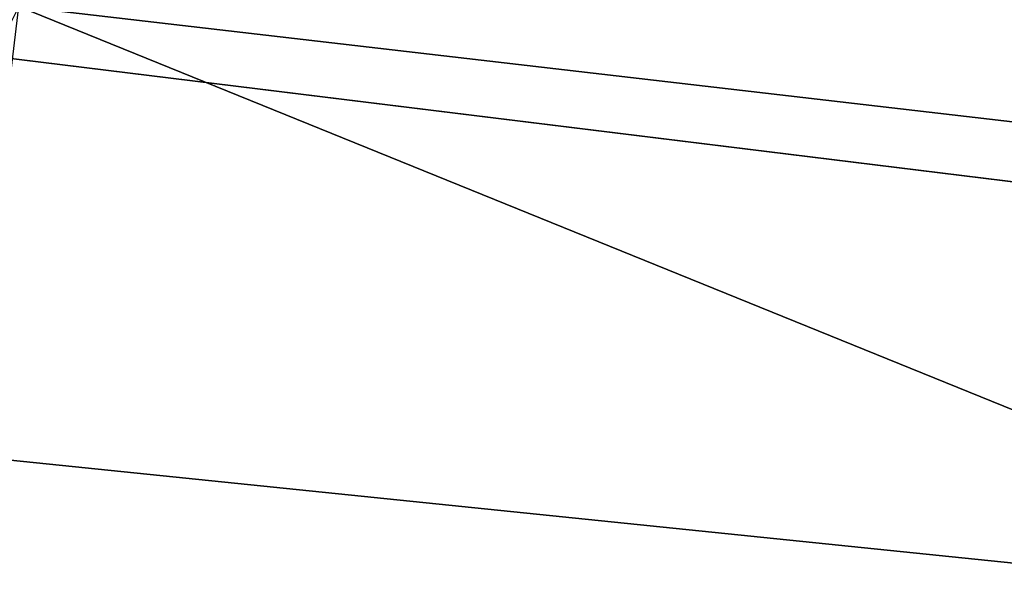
# Model space of a CAD drawing. Header units: millimetres. Extents: x -106 to 198, y -388 to 267.
# Tile 148 of 256: x -16.585 to -16.307, y 62.334 to 62.496. Entities that reach past the tile are written whole.
import ezdxf

# ---------------------------------------------------------------- set-up
doc = ezdxf.new("R2010")
doc.units = ezdxf.units.MM
doc.header["$LTSCALE"] = 52.148148
for name, color, linetype in [('181', 7, 'CONTINUOUS'), ('2', 7, 'CONTINUOUS'), ('3', 7, 'CONTINUOUS')]:
    doc.layers.add(name, color=color, linetype=linetype)

msp = doc.modelspace()

# ---------------------------------------------------------------- linework, layer by layer
at = {"layer": '181', "linetype": 'CONTINUOUS'}
for points in [[(-11.02087, 61.8, -15.16914), (-17.83215, 62.5, -5.7945), (-17.83238, 61.8, -5.79385), (-11.02087, 61.8, -15.16914)], [(-16.70646, 62.5, 8.51214), (-15.16944, 62.5, 11.02045), (-17.83238, 61.8, 5.79385), (-16.70646, 62.5, 8.51214)], [(-17.83238, 61.8, 5.79385), (-15.16944, 62.5, 11.02045), (-11.02087, 61.8, 15.16914), (-17.83238, 61.8, 5.79385)], [(-16.70646, 62.5, -8.51214), (-17.83215, 62.5, -5.7945), (-11.02087, 61.8, -15.16914), (-16.70646, 62.5, -8.51214)], [(-15.16944, 62.5, -11.02045), (-16.70646, 62.5, -8.51214), (-11.02087, 61.8, -15.16914), (-15.16944, 62.5, -11.02045)]]:
    msp.add_3dface(points, dxfattribs=at)
at = {"layer": '2', "linetype": 'CONTINUOUS'}
for points in [[(-16.58477, 62.5, -12.04969), (-12.04969, 62.5, -16.58477), (-18.69926, 45, -8.40164), (-16.58477, 62.5, -12.04969)], [(-18.69926, 45, -8.40164), (-12.04969, 62.5, -16.58477), (-11.13611, 45, -17.21154), (-18.69926, 45, -8.40164)]]:
    msp.add_3dface(points, dxfattribs=at)
at = {"layer": '3', "linetype": 'CONTINUOUS'}
for points in [[(-12.99535, 61.04355, 15.85468), (-16.58477, 62.5, 12.04969), (-17.58249, 60.53416, 10.54068), (-12.99535, 61.04355, 15.85468)], [(-6.33479, 62.5, 19.49667), (-16.58477, 62.5, 12.04969), (-6.89658, 61.37416, 19.30511), (-6.33479, 62.5, 19.49667)], [(-6.89658, 61.37416, 19.30511), (-16.58477, 62.5, 12.04969), (-12.99535, 61.04355, 15.85468), (-6.89658, 61.37416, 19.30511)]]:
    msp.add_3dface(points, dxfattribs=at)

doc.saveas('drawing.dxf')
